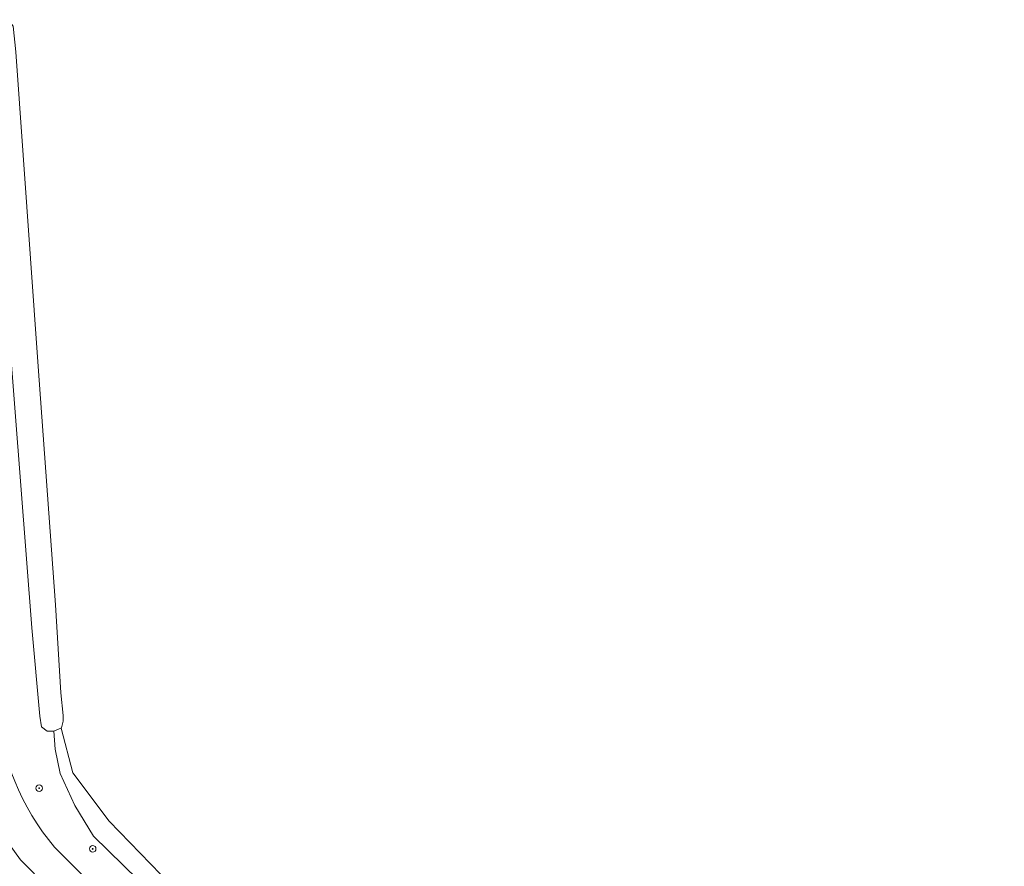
# Model space of a CAD drawing. Header units: metres. Extents: x 168032 to 180145, y 382923 to 399665.
# Tile 218 of 256: x 170538 to 170658, y 396508 to 396611. Entities that reach past the tile are written whole.
import ezdxf

# ---------------------------------------------------------------- set-up
doc = ezdxf.new("R2010")
doc.units = ezdxf.units.M
doc.layers.get('0').update_dxf_attribs({"color": 8, "lineweight": 18})
for name, color, linetype, lineweight in [('B-WE-GR-BOOM-S', 8, 'Continuous', 18), ('B-WE-GR-BOUWLAND-GV', 8, 'Continuous', 18), ('B-WE-OG-WATER_GREPPEL-GV', 8, 'Continuous', 18), ('B-WE-OG-WEG-GV', 8, 'Continuous', 18), ('B-WE-VH-VERHARDING_ASFALT-GV', 8, 'Continuous', 18), ('B-WE-VH-VERHARDING_FUNDERING_ZAND-GV', 8, 'Continuous', 18)]:
    doc.layers.add(name, color=color, linetype=linetype, lineweight=lineweight)

# ---------------------------------------------------------------- blocks, each defined once
blk = doc.blocks.new('SGR-BOOM_01-SO')
at = {"linetype": 'ByBlock', "lineweight": 18}
h = blk.add_hatch(color=0, dxfattribs=at)
h.dxf.hatch_style = 1
edge = h.paths.add_edge_path()
edge.add_arc((0, 0), 0.25, 0, 360)
at = {"color": 0, "linetype": 'ByBlock', "lineweight": 18}
for radius in [2, 0.25]:
    blk.add_circle((0, 0), radius, dxfattribs=at)

msp = doc.modelspace()

# ---------------------------------------------------------------- linework, layer by layer
at = {"layer": 'B-WE-GR-BOUWLAND-GV', "flags": 128}
msp.add_lwpolyline([(170537.794, 396606.825), (170540.457, 396569.039), (170542.633, 396539.469), (170543.25, 396528.738), (170543.543, 396525.984), (170543.543, 396525.279), (170543.375, 396524.628), (170543.321, 396524.42), (170544.72, 396518.985), (170549.149, 396513.099), (170563.02, 396498.783)], dxfattribs=at)
at = {"layer": 'B-WE-OG-WATER_GREPPEL-GV', "flags": 128}
msp.add_lwpolyline([(170540.457, 396569.039), (170537.794, 396606.825), (170537.436, 396609.939), (170536.832, 396610.744), (170535.929, 396610.726), (170534.241, 396610.492), (170533.8, 396609.419), (170533.686, 396607.167), (170535.392, 396589.924), (170536.992, 396571.847), (170539.722, 396536.628), (170540.714, 396525.881), (170540.916, 396524.604), (170541.587, 396524.068), (170542.405, 396524.052), (170543.277, 396524.402), (170543.321, 396524.42), (170543.375, 396524.628), (170543.543, 396525.279), (170543.543, 396525.984), (170543.25, 396528.738), (170542.633, 396539.469)], close=True, dxfattribs=at)
at = {"layer": 'B-WE-OG-WEG-GV', "flags": 128}
for points in [[(170558.186, 396500.574), (170547.246, 396511.253), (170544.989, 396514.986), (170543.165, 396518.893), (170542.558, 396521.845), (170542.405, 396524.052), (170541.587, 396524.068), (170540.916, 396524.604), (170540.714, 396525.881), (170539.722, 396536.628), (170536.992, 396571.847)], [(170542.5, 396509.923), (170552.571, 396499.854), (170611.849, 396440.02), (170678.273, 396372.972), (170686.592, 396364.278)], [(170716.705, 396323.258), (170710.131, 396331.334), (170704.144, 396338.398), (170697.598, 396345.865), (170683.451, 396361.392), (170676.604, 396368.48), (170612.497, 396433.358), (170538.358, 396508.388)]]:
    msp.add_lwpolyline(points, dxfattribs=at)
at = {"layer": 'B-WE-OG-WEG-GV'}
for points in [[(170538.358, 396508.388, -0.1488697), (170531.323, 396526.759)], [(170535.513, 396527.145, 0.1582372), (170542.5, 396509.923)]]:
    msp.add_lwpolyline(points, format="xyb", dxfattribs=at)
at = {"layer": 'B-WE-VH-VERHARDING_ASFALT-GV'}
for points in [[(170531.323, 396526.759, 0.1488697), (170538.358, 396508.388)], [(170542.5, 396509.923, -0.1582372), (170535.513, 396527.145)]]:
    msp.add_lwpolyline(points, format="xyb", dxfattribs=at)
at = {"layer": 'B-WE-VH-VERHARDING_ASFALT-GV', "flags": 128}
for points in [[(170686.592, 396364.278), (170678.273, 396372.972), (170611.849, 396440.02), (170552.571, 396499.854), (170542.5, 396509.923)], [(170538.358, 396508.388), (170612.497, 396433.358), (170676.604, 396368.48), (170683.451, 396361.392), (170697.598, 396345.865), (170704.144, 396338.398), (170710.131, 396331.334), (170716.705, 396323.258), (170761.275, 396266.466)]]:
    msp.add_lwpolyline(points, dxfattribs=at)
at = {"layer": 'B-WE-VH-VERHARDING_FUNDERING_ZAND-GV', "flags": 128}
msp.add_lwpolyline([(170745.437, 396306.11), (170702.601, 396357.981), (170609.416, 396451.11), (170563.02, 396498.783), (170549.149, 396513.099), (170544.72, 396518.985), (170543.321, 396524.42), (170543.277, 396524.402), (170542.405, 396524.052), (170542.558, 396521.845), (170543.165, 396518.893), (170544.989, 396514.986), (170547.246, 396511.253), (170558.186, 396500.574), (170611.092, 396447.803), (170648.39, 396410.283), (170648.948, 396409.722), (170649.45, 396410.22), (170650.75, 396408.904), (170650.252, 396408.41), (170691.856, 396366.56), (170715.417, 396340.644), (170741.598, 396305.922), (170742.378, 396304.888)], close=True, dxfattribs=at)

# ---------------------------------------------------------------- block references
at = {"layer": 'B-WE-GR-BOOM-S', "xscale": 0.2, "yscale": 0.2, "zscale": 0.2}
for p in [(170540.622, 396517.112), (170547.151, 396509.708)]:
    msp.add_blockref('SGR-BOOM_01-SO', p, dxfattribs=at)

doc.saveas('drawing.dxf')
